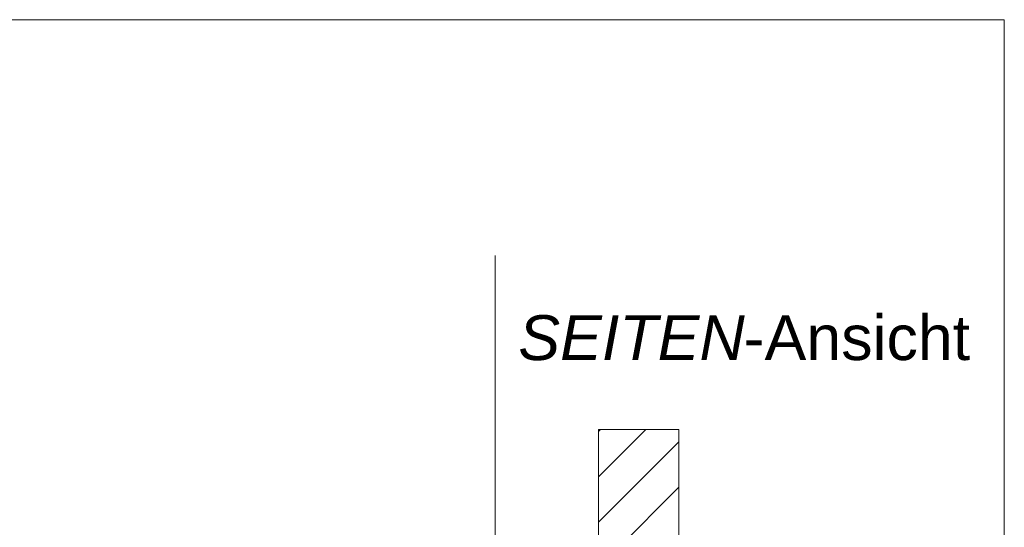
# Model space of a CAD drawing. Extents: x -620 to 300, y 62 to 1112.
# Tile 250 of 256: x 149 to 180, y 886 to 902. Entities that reach past the tile are written whole.
import ezdxf
from ezdxf.lldxf.tags import DXFTag

# ---------------------------------------------------------------- set-up
doc = ezdxf.new("R2010")
doc.units = 0
doc.layers.get('0').update_dxf_attribs({"lineweight": 13})
doc.layers.add('E_Detail_Beschriftung', color=7, linetype='Continuous', lineweight=13, true_color=0x009900)
doc.layers.add('E_Detail_Wandschraffur', color=7, linetype='Continuous', lineweight=5, true_color=0xc0c0c0)
doc.layers.add('E_Detail_Linie_Text_Bem', color=7, linetype='Continuous', lineweight=13)
doc.styles.get("Standard").update_dxf_attribs({"font": 'ARIALN.TTF'})
tags = doc.linetypes.add('fein_strichliert', pattern=[4, 1, -2, 1]).pattern_tags.tags
tags[8:9] = [DXFTag(74, 4), DXFTag(75, 0), DXFTag(340, '0'), DXFTag(46, 0.0), DXFTag(50, 0.0), DXFTag(44, 0.0), DXFTag(45, 0.0)]
tags[6:7] = [DXFTag(74, 4), DXFTag(75, 0), DXFTag(340, '0'), DXFTag(46, 0.0), DXFTag(50, 0.0), DXFTag(44, 0.0), DXFTag(45, 0.0)]
tags[4:5] = [DXFTag(74, 4), DXFTag(75, 0), DXFTag(340, '0'), DXFTag(46, 0.0), DXFTag(50, 0.0), DXFTag(44, 0.0), DXFTag(45, 0.0)]
tags = doc.linetypes.add('fein_strichliert-A06G9S0L8I', pattern=[4, 1, -2, 1]).pattern_tags.tags
tags[8:9] = [DXFTag(74, 4), DXFTag(75, 0), DXFTag(340, '0'), DXFTag(46, 0.0), DXFTag(50, 0.0), DXFTag(44, 0.0), DXFTag(45, 0.0)]
tags[6:7] = [DXFTag(74, 4), DXFTag(75, 0), DXFTag(340, '0'), DXFTag(46, 0.0), DXFTag(50, 0.0), DXFTag(44, 0.0), DXFTag(45, 0.0)]
tags[4:5] = [DXFTag(74, 4), DXFTag(75, 0), DXFTag(340, '0'), DXFTag(46, 0.0), DXFTag(50, 0.0), DXFTag(44, 0.0), DXFTag(45, 0.0)]

# ---------------------------------------------------------------- blocks, each defined once
blk = doc.blocks.new('Referenz-A06G9S0M8I')
at = {"layer": 'E_Detail_Linie_Text_Bem', "linetype": 'fein_strichliert-A06G9S0L8I', "ltscale": 0.65}
for p, q in [((180.129, 901.727), (117.359, 901.727)), ((180.129, 840.41), (180.129, 901.727)), ((164.247, 841.491), (164.247, 894.371))]:
    blk.add_line(p, q, dxfattribs=at)
at = {"layer": 'E_Detail_Linie_Text_Bem', "linetype": 'Continuous', "ltscale": 0.13}
for p, q in [((167.476, 888.934), (169.976, 888.934)), ((167.476, 884.799), (167.476, 888.934)), ((169.976, 888.934), (169.976, 884.799))]:
    blk.add_line(p, q, dxfattribs=at)
at = {"layer": 'E_Detail_Wandschraffur', "linetype": 'fein_strichliert', "ltscale": 0.13}
for p, q in [((167.476, 887.464), (168.945, 888.934)), ((167.639, 884.799), (169.976, 887.136))]:
    blk.add_line(p, q, dxfattribs=at)
at = {"layer": 'E_Detail_Wandschraffur', "linetype": 'ByBlock', "ltscale": 0.13}
for p, q in [((167.476, 888.878), (167.531, 888.934)), ((167.476, 886.05), (169.976, 888.55))]:
    blk.add_line(p, q, dxfattribs=at)
at = {"layer": 'E_Detail_Beschriftung', "linetype": 'Continuous', "lineweight": -2, "ltscale": 0.25, "char_height": 1.4, "attachment_point": 1}
for s, insert in [('{\\fArial|b0|i1;SEITEN}', (164.969, 892.505)), ('{\\fArial;-Ansicht}', (171.999, 892.505))]:
    blk.add_mtext(s, dxfattribs=dict(at, insert=insert))

msp = doc.modelspace()

# ---------------------------------------------------------------- block references
at = {"color": 8, "lineweight": 25, "ltscale": 0.25, "true_color": 0x808080}
msp.add_blockref('Referenz-A06G9S0M8I', (0, 0), dxfattribs=at)

doc.saveas('drawing.dxf')
